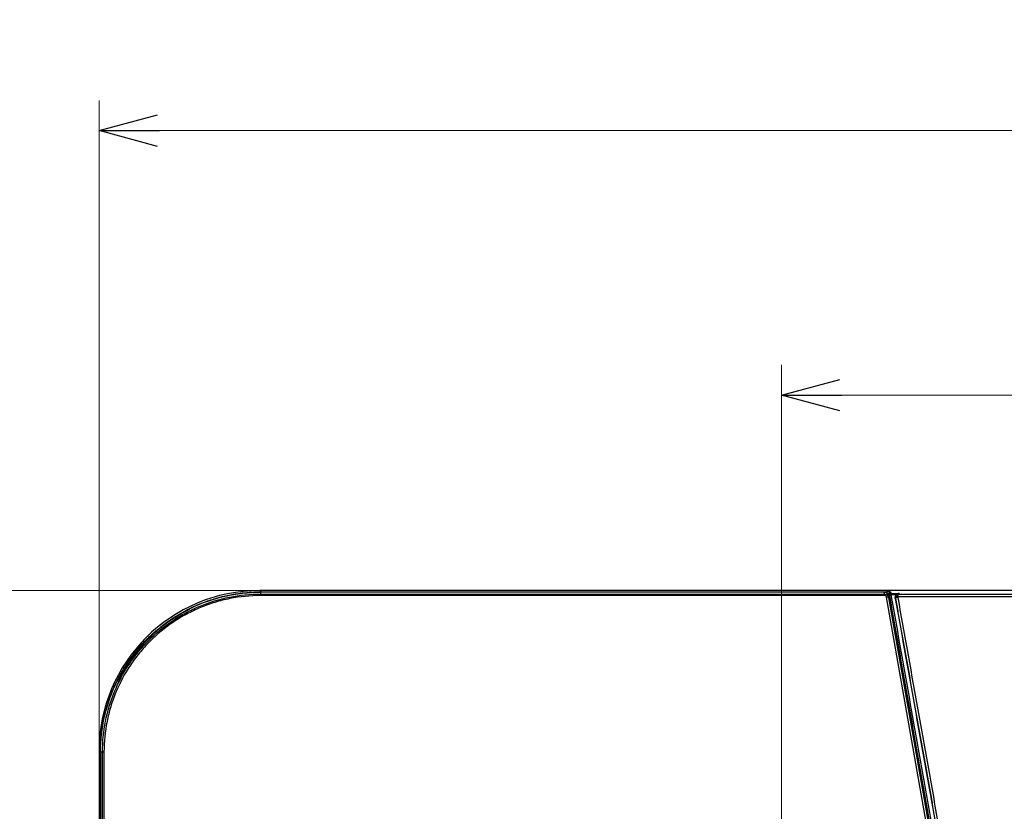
# Model space of a CAD drawing. Header units: millimetres. Extents: x 25 to 1935, y 715 to 2336.
# Tile 139 of 252: x 1237 to 1286, y 1048 to 1087. Entities that reach past the tile are written whole.
import ezdxf

# ---------------------------------------------------------------- set-up
doc = ezdxf.new("R2010")
doc.units = ezdxf.units.MM
doc.header["$LTSCALE"] = 2
doc.layers.get('0').update_dxf_attribs({"color": 2})
doc.styles.add('FS2312', font='simsun.ttf', dxfattribs={"width": 0.8})
doc.dimstyles.new('STANDARD$0', dxfattribs={"dimtxt": 3.5, "dimasz": 3, "dimexe": 1.5, "dimexo": 0.5, "dimgap": 1.5, "dimtad": 1, "dimdec": 1, "dimlfac": 5, "dimdsep": 46, "dimtxsty": 'FS2312', "dimblk1": 'OPEN', "dimblk2": 'OPEN', "dimsah": 1, "dimcen": 0, "dimclrd": 4, "dimclre": 4, "dimclrt": 4, "dimadec": 0, "dimazin": 0, "dimtfac": 1, "dimtdec": 1, "dimtmove": 1, "dimatfit": 0, "dimldrblk": 'OPEN', "dimfxl": 1, "dimtolj": 1, "dimtzin": 0, "dimlwd": 18, "dimlwe": 18, "dimarcsym": 1})

# ---------------------------------------------------------------- blocks, each defined once
blk = doc.blocks.new('_OPEN')
at = {"color": 0}
for p, q in [((-0.966, 0.259), (0, 0)), ((0, 0), (-1, 0)), ((0, 0), (-0.966, -0.259))]:
    blk.add_line(p, q, dxfattribs=at)
blk = doc.blocks.new('*D44')
at = {"color": 4, "lineweight": 18, "transparency": 16777216}
for p, q in [((1241.428, 1051.273), (1241.428, 1083.213)), ((1431.428, 1049.019), (1431.428, 1083.213)), ((1244.428, 1081.713), (1428.428, 1081.713))]:
    blk.add_line(p, q, dxfattribs=at)
at = {"layer": 'Defpoints', "color": 0, "transparency": 16777216}
for p in [(1431.428, 1081.713), (1241.428, 1050.773), (1431.428, 1048.519)]:
    blk.add_point(p, dxfattribs=at)
at = {"color": 4, "lineweight": 18, "transparency": 16777216, "xscale": 3, "yscale": 3, "zscale": 3, "rotation": 180}
blk.add_blockref('_OPEN', (1241.428, 1081.713), dxfattribs=at)
at = {"color": 4, "lineweight": 18, "transparency": 16777216, "xscale": 3, "yscale": 3, "zscale": 3}
blk.add_blockref('_OPEN', (1431.428, 1081.713), dxfattribs=at)
at = {"color": 4, "transparency": 16777216, "insert": (1336.428, 1084.963), "char_height": 3.5, "attachment_point": 5, "style": 'FS2312'}
blk.add_mtext('\\A1;950', dxfattribs=at)
blk = doc.blocks.new('*D46')
at = {"color": 4, "lineweight": 18, "transparency": 16777216}
for p, q in [((1275.228, 1018.123), (1275.228, 1070.112)), ((1397.628, 1018.515), (1397.628, 1070.112)), ((1278.228, 1068.612), (1394.628, 1068.612))]:
    blk.add_line(p, q, dxfattribs=at)
at = {"layer": 'Defpoints', "color": 0, "transparency": 16777216}
for p in [(1397.628, 1068.612), (1397.628, 1018.015), (1275.228, 1017.623)]:
    blk.add_point(p, dxfattribs=at)
at = {"color": 4, "lineweight": 18, "transparency": 16777216, "xscale": 3, "yscale": 3, "zscale": 3, "rotation": 180}
blk.add_blockref('_OPEN', (1275.228, 1068.612), dxfattribs=at)
at = {"color": 4, "lineweight": 18, "transparency": 16777216, "xscale": 3, "yscale": 3, "zscale": 3}
blk.add_blockref('_OPEN', (1397.628, 1068.612), dxfattribs=at)
at = {"color": 4, "transparency": 16777216, "insert": (1336.428, 1071.862), "char_height": 3.5, "attachment_point": 5, "style": 'FS2312'}
blk.add_mtext('\\A1;612', dxfattribs=at)
blk = doc.blocks.new('*D48')
at = {"color": 4, "lineweight": 18, "transparency": 16777216}
for p, q in [((1249.441, 1058.92), (1206.239, 1058.92)), ((1207.739, 1055.92), (1207.739, 871.92)), ((1252.306, 868.92), (1206.239, 868.92))]:
    blk.add_line(p, q, dxfattribs=at)
at = {"layer": 'Defpoints', "color": 0, "transparency": 16777216}
for p in [(1249.941, 1058.92), (1207.739, 868.92), (1252.806, 868.92)]:
    blk.add_point(p, dxfattribs=at)
at = {"color": 4, "lineweight": 18, "transparency": 16777216, "xscale": 3, "yscale": 3, "zscale": 3}
for p, rotation in [((1207.739, 1058.92), 90), ((1207.739, 868.92), 270)]:
    blk.add_blockref('_OPEN', p, dxfattribs=dict(at, rotation=rotation))
at = {"color": 4, "transparency": 16777216, "insert": (1204.489, 963.92), "char_height": 3.5, "attachment_point": 5, "rotation": 90, "style": 'FS2312'}
blk.add_mtext('\\A1;950', dxfattribs=at)

msp = doc.modelspace()

# ---------------------------------------------------------------- linework, layer by layer
at = {"color": 2, "linetype": 'Continuous', "lineweight": 30}
for p, q in [((1249.398, 1058.92), (1249.458, 1058.86)), ((1423.459, 1058.92), (1249.398, 1058.92)), ((1249.428, 1058.843), (1249.428, 1058.745)), ((1249.458, 1058.86), (1280.425, 1058.86)), ((1249.458, 1058.86), (1249.458, 1058.838)), ((1280.312, 1058.845), (1253.448, 1058.845)), ((1280.329, 1058.746), (1280.312, 1058.845)), ((1280.425, 1058.809), (1280.425, 1058.86)), ((1280.676, 1058.783), (1280.643, 1058.841)), ((1280.676, 1058.783), (1280.73, 1058.783)), ((1280.73, 1058.783), (1280.747, 1058.783)), ((1280.747, 1058.783), (1281.06, 1058.781)), ((1281.06, 1058.781), (1281.06, 1058.751)), ((1281.06, 1058.751), (1391.797, 1058.751)), ((1280.329, 1058.678), (1254.051, 1058.678)), ((1254.056, 1058.746), (1280.329, 1058.746)), ((1280.329, 1058.746), (1280.329, 1058.678)), ((1282.393, 1047.437), (1280.428, 1058.593)), ((1280.51, 1058.674), (1280.527, 1058.578)), ((1280.527, 1058.578), (1282.491, 1047.438)), ((1280.742, 1058.715), (1280.67, 1058.715)), ((1280.759, 1058.714), (1280.742, 1058.715)), ((1280.918, 1058.714), (1280.759, 1058.714)), ((1280.891, 1058.538), (1280.865, 1058.534)), ((1391.866, 1058.616), (1280.99, 1058.616)), ((1241.428, 1050.951), (1241.428, 876.89)), ((1241.488, 1050.891), (1241.428, 1050.951)), ((1241.488, 1019.924), (1241.488, 1050.891)), ((1241.488, 1050.891), (1241.511, 1050.891)), ((1241.603, 1050.92), (1241.505, 1050.92))]:
    msp.add_line(p, q, dxfattribs=at)
at = {"color": 2, "linetype": 'Continuous', "lineweight": 30, "flags": 128}
for points in [[(1280.527, 1058.578), (1280.524, 1058.583), (1280.518, 1058.588), (1280.508, 1058.592), (1280.496, 1058.595), (1280.481, 1058.596), (1280.465, 1058.596), (1280.447, 1058.595), (1280.428, 1058.593)], [(1280.577, 1058.667), (1280.554, 1058.707), (1280.544, 1058.725)]]:
    msp.add_lwpolyline(points, dxfattribs=at)
at = {"color": 2, "linetype": 'Continuous', "lineweight": 30}
for centre, radius, start, end in [((1280.643, 1058.741), 0.1, 90.1888, 188.9735), ((1280.676, 1058.683), 0.1, 90.1888, 188.9755), ((1280.991, 1058.723), 0.321, 169.2523, 181.4785), ((1250.291, 1058.684), 0.865, 175.9126, 180.6106), ((1280.668, 1058.604), 0.111, 88.8604, 145.2666), ((1280.989, 1058.458), 0.127, 89.8547, 140.866), ((1280.95, 1058.51), 0.113, 69.3362, 120.151), ((1249.428, 1050.92), 7.897, 117.1846, 152.8154), ((1241.665, 1050.057), 0.865, 89.3894, 94.0874)]:
    msp.add_arc(centre, radius, start, end, dxfattribs=at)
for centre, major_axis, ratio, start_param, end_param in [((1249.459, 1050.89), (-5.7, 5.7), 0.992433, 5.501585, 7.064785), ((1252.526, 1054.019), (6.244, 6.244), 0.868224, 1.781002, 1.783818), ((1246.33, 1047.822), (6.244, 6.244), 0.868224, 1.357775, 1.36059)]:
    msp.add_ellipse(centre, major_axis=major_axis, ratio=ratio, start_param=start_param, end_param=end_param, dxfattribs=at)
for points, knots in [([(1241.547, 1051.841), (1241.573, 1052.062), (1241.609, 1052.282), (1241.699, 1052.718), (1241.752, 1052.934), (1241.939, 1053.57), (1242.098, 1053.98), (1242.386, 1054.575), (1242.49, 1054.77), (1242.66, 1055.056), (1242.719, 1055.151), (1242.84, 1055.337), (1242.903, 1055.429), (1243.223, 1055.879), (1243.507, 1056.214), (1243.974, 1056.682), (1244.136, 1056.831), (1244.39, 1057.046), (1244.477, 1057.117), (1244.653, 1057.253), (1244.742, 1057.319), (1245.192, 1057.64), (1245.57, 1057.864), (1246.164, 1058.152), (1246.367, 1058.24), (1246.78, 1058.4), (1246.992, 1058.472), (1247.631, 1058.66), (1248.065, 1058.749), (1248.508, 1058.802)], [0, 0, 0, 0, 0.0625, 0.0625, 0.125, 0.125, 0.25, 0.25, 0.3125, 0.3125, 0.34375, 0.34375, 0.375, 0.375, 0.5, 0.5, 0.5625, 0.5625, 0.59375, 0.59375, 0.625, 0.625, 0.75, 0.75, 0.8125, 0.8125, 0.875, 0.875, 1, 1, 1, 1]), ([(1246.003, 1058.065), (1246.532, 1058.319), (1247.086, 1058.513), (1247.956, 1058.711), (1248.248, 1058.761), (1248.835, 1058.827), (1249.131, 1058.843), (1249.428, 1058.843)], [0, 0, 0, 0, 0.5, 0.5, 0.75, 0.75, 1, 1, 1, 1]), ([(1253.448, 1058.845), (1252.778, 1058.845), (1252.108, 1058.844), (1251.103, 1058.844), (1250.768, 1058.844), (1250.266, 1058.843), (1250.098, 1058.843), (1249.763, 1058.843), (1249.596, 1058.843), (1249.428, 1058.843)], [0, 0, 0, 0, 0.5, 0.5, 0.75, 0.75, 0.875, 0.875, 1, 1, 1, 1]), ([(1280.312, 1058.845), (1280.336, 1058.845), (1280.36, 1058.84), (1280.405, 1058.823), (1280.426, 1058.81), (1280.479, 1058.762), (1280.502, 1058.719), (1280.51, 1058.674)], [0, 0, 0, 0, 0.25, 0.25, 0.5, 0.5, 1, 1, 1, 1]), ([(1280.643, 1058.841), (1280.641, 1058.843), (1280.635, 1058.846), (1280.612, 1058.85), (1280.597, 1058.852), (1280.558, 1058.856), (1280.534, 1058.858), (1280.482, 1058.86), (1280.454, 1058.86), (1280.425, 1058.86)], [0, 0, 0, 0, 0.25, 0.25, 0.5, 0.5, 0.75, 0.75, 1, 1, 1, 1]), ([(1280.544, 1058.725), (1280.543, 1058.729), (1280.538, 1058.74), (1280.521, 1058.757), (1280.493, 1058.773), (1280.468, 1058.784), (1280.45, 1058.788), (1280.446, 1058.789)], [0, 0, 0, 0, 0.190373, 0.462311, 0.70593, 0.920808, 1, 1, 1, 1]), ([(1280.894, 1058.608), (1280.903, 1058.649), (1280.925, 1058.684), (1280.969, 1058.723), (1280.986, 1058.733), (1281.022, 1058.747), (1281.041, 1058.751), (1281.06, 1058.751)], [0, 0, 0, 0, 0.5, 0.5, 0.75, 0.75, 1, 1, 1, 1]), ([(1281.06, 1058.781), (1281.053, 1058.781), (1281.04, 1058.78), (1281.021, 1058.776), (1281.003, 1058.77), (1280.982, 1058.762), (1280.96, 1058.75), (1280.937, 1058.733), (1280.924, 1058.72), (1280.918, 1058.714)], [0, 0, 0, 0, 0.1329913, 0.2504418, 0.3802432, 0.5001644, 0.6788422, 0.8446272, 1, 1, 1, 1]), ([(1280.99, 1058.616), (1280.994, 1058.655), (1281.004, 1058.687), (1281.022, 1058.723), (1281.029, 1058.732), (1281.043, 1058.746), (1281.051, 1058.75), (1281.06, 1058.751)], [0, 0, 0, 0, 0.5, 0.5, 0.75, 0.75, 1, 1, 1, 1]), ([(1241.603, 1050.92), (1241.602, 1051.437), (1241.652, 1051.945), (1241.8, 1052.696), (1241.862, 1052.944), (1241.974, 1053.312), (1242.014, 1053.435), (1242.101, 1053.678), (1242.147, 1053.798), (1242.392, 1054.39), (1242.632, 1054.84), (1242.986, 1055.372), (1243.06, 1055.477), (1243.213, 1055.683), (1243.293, 1055.785), (1243.538, 1056.084), (1243.71, 1056.274), (1244.251, 1056.816), (1244.645, 1057.14), (1245.179, 1057.497), (1245.289, 1057.567), (1245.51, 1057.699), (1245.621, 1057.762), (1245.96, 1057.944), (1246.19, 1058.053), (1246.661, 1058.248), (1246.901, 1058.334), (1247.269, 1058.445), (1247.392, 1058.48), (1247.642, 1058.542), (1247.768, 1058.571), (1248.4, 1058.696), (1248.911, 1058.746), (1249.428, 1058.745)], [0, 0, 0, 0, 0.125, 0.125, 0.1875, 0.1875, 0.21875, 0.21875, 0.25, 0.25, 0.375, 0.375, 0.40625, 0.40625, 0.4375, 0.4375, 0.5, 0.5, 0.625, 0.625, 0.65625, 0.65625, 0.6875, 0.6875, 0.75, 0.75, 0.8125, 0.8125, 0.84375, 0.84375, 0.875, 0.875, 1, 1, 1, 1]), ([(1249.426, 1058.674), (1248.915, 1058.674), (1248.409, 1058.623), (1247.783, 1058.498), (1247.658, 1058.469), (1247.411, 1058.407), (1247.289, 1058.373), (1246.925, 1058.262), (1246.688, 1058.176), (1246.222, 1057.982), (1245.994, 1057.874), (1245.659, 1057.695), (1245.548, 1057.632), (1245.33, 1057.501), (1245.221, 1057.432), (1244.692, 1057.078), (1244.303, 1056.757), (1243.767, 1056.221), (1243.597, 1056.033), (1243.354, 1055.737), (1243.275, 1055.636), (1243.124, 1055.431), (1243.051, 1055.328), (1242.699, 1054.801), (1242.461, 1054.356), (1242.218, 1053.77), (1242.172, 1053.652), (1242.086, 1053.411), (1242.046, 1053.29), (1241.935, 1052.925), (1241.874, 1052.679), (1241.725, 1051.937), (1241.675, 1051.434), (1241.674, 1050.923)], [0, 0, 0, 0, 0.125, 0.125, 0.15625, 0.15625, 0.1875, 0.1875, 0.25, 0.25, 0.3125, 0.3125, 0.34375, 0.34375, 0.375, 0.375, 0.5, 0.5, 0.5625, 0.5625, 0.59375, 0.59375, 0.625, 0.625, 0.75, 0.75, 0.78125, 0.78125, 0.8125, 0.8125, 0.875, 0.875, 1, 1, 1, 1]), ([(1254.056, 1058.679), (1253.284, 1058.678), (1252.513, 1058.678), (1251.355, 1058.677), (1250.969, 1058.677), (1250.391, 1058.676), (1250.198, 1058.676), (1249.812, 1058.675), (1249.619, 1058.675), (1249.426, 1058.674)], [0, 0, 0, 0, 0.5, 0.5, 0.75, 0.75, 0.875, 0.875, 1, 1, 1, 1]), ([(1249.428, 1058.745), (1249.621, 1058.745), (1249.814, 1058.745), (1250.199, 1058.745), (1250.392, 1058.745), (1250.971, 1058.745), (1251.356, 1058.745), (1252.513, 1058.745), (1253.285, 1058.745), (1254.056, 1058.746)], [0, 0, 0, 0, 0.125, 0.125, 0.25, 0.25, 0.5, 0.5, 1, 1, 1, 1]), ([(1254.056, 1058.679), (1254.056, 1058.697), (1254.056, 1058.713), (1254.056, 1058.737), (1254.056, 1058.744), (1254.056, 1058.746)], [0, 0, 0, 0, 0.5, 0.5, 1, 1, 1, 1]), ([(1280.329, 1058.746), (1280.377, 1058.746), (1280.423, 1058.728), (1280.495, 1058.667), (1280.519, 1058.624), (1280.527, 1058.578)], [0, 0, 0, 0, 0.5, 0.5, 1, 1, 1, 1]), ([(1280.428, 1058.593), (1280.424, 1058.616), (1280.413, 1058.637), (1280.377, 1058.669), (1280.354, 1058.678), (1280.329, 1058.678)], [0, 0, 0, 0, 0.5, 0.5, 1, 1, 1, 1]), ([(1280.544, 1058.725), (1280.881, 1056.813), (1281.222, 1054.878), (1281.74, 1051.941), (1281.914, 1050.957), (1282.262, 1048.981), (1282.437, 1047.99), (1282.788, 1045.999), (1282.964, 1044.999), (1283.317, 1042.996), (1283.494, 1041.992), (1283.849, 1039.982), (1284.026, 1038.974), (1284.382, 1036.957), (1284.56, 1035.948), (1284.738, 1034.938)], [0, 0, 0, 0, 0.25, 0.25, 0.375, 0.375, 0.5, 0.5, 0.625, 0.625, 0.75, 0.75, 0.875, 0.875, 1, 1, 1, 1]), ([(1280.577, 1058.667), (1280.913, 1056.757), (1281.255, 1054.822), (1281.771, 1051.891), (1281.944, 1050.909), (1282.292, 1048.937), (1282.466, 1047.946), (1282.817, 1045.959), (1282.992, 1044.963), (1283.345, 1042.964), (1283.521, 1041.962), (1284.052, 1038.951), (1284.407, 1036.94), (1284.762, 1034.925)], [0, 0, 0, 0, 0.25, 0.25, 0.375, 0.375, 0.5, 0.5, 0.625, 0.625, 0.75, 0.75, 1, 1, 1, 1]), ([(1284.86, 1034.942), (1284.505, 1036.96), (1284.15, 1038.973), (1283.618, 1041.988), (1283.441, 1042.992), (1283.088, 1044.993), (1282.913, 1045.99), (1282.562, 1047.98), (1282.387, 1048.972), (1282.039, 1050.947), (1281.866, 1051.93), (1281.349, 1054.864), (1281.007, 1056.803), (1280.67, 1058.715)], [0, 0, 0, 0, 0.25, 0.25, 0.375, 0.375, 0.5, 0.5, 0.625, 0.625, 0.75, 0.75, 1, 1, 1, 1]), ([(1280.865, 1058.534), (1280.862, 1058.55), (1280.861, 1058.566), (1280.863, 1058.598), (1280.866, 1058.614), (1280.879, 1058.66), (1280.896, 1058.69), (1280.918, 1058.714)], [0, 0, 0, 0, 0.25, 0.25, 0.5, 0.5, 1, 1, 1, 1]), ([(1280.865, 1058.534), (1281.205, 1056.637), (1281.548, 1054.72), (1282.067, 1051.814), (1282.24, 1050.841), (1282.589, 1048.884), (1282.764, 1047.9), (1283.115, 1045.927), (1283.291, 1044.938), (1283.643, 1042.954), (1283.819, 1041.959), (1284.348, 1038.97), (1284.701, 1036.973), (1285.054, 1034.973)], [0, 0, 0, 0, 0.25, 0.25, 0.375, 0.375, 0.5, 0.5, 0.625, 0.625, 0.75, 0.75, 1, 1, 1, 1]), ([(1280.891, 1058.538), (1280.889, 1058.55), (1280.888, 1058.562), (1280.889, 1058.585), (1280.891, 1058.597), (1280.894, 1058.608)], [0, 0, 0, 0, 0.5, 0.5, 1, 1, 1, 1]), ([(1285.08, 1034.977), (1284.727, 1036.977), (1284.374, 1038.974), (1283.845, 1041.963), (1283.669, 1042.958), (1283.317, 1044.942), (1283.141, 1045.931), (1282.79, 1047.903), (1282.615, 1048.887), (1282.266, 1050.844), (1281.919, 1052.791), (1281.575, 1054.718), (1281.318, 1056.156), (1281.232, 1056.634), (1281.104, 1057.35), (1281.061, 1057.588), (1280.976, 1058.063), (1280.933, 1058.301), (1280.891, 1058.538)], [0, 0, 0, 0, 0.25, 0.25, 0.375, 0.375, 0.5, 0.5, 0.625, 0.625, 0.75, 0.875, 0.875, 0.9375, 0.9375, 0.96875, 0.96875, 1, 1, 1, 1]), ([(1280.989, 1058.585), (1281.33, 1056.685), (1281.673, 1054.765), (1282.191, 1051.856), (1282.365, 1050.882), (1282.714, 1048.922), (1282.889, 1047.937), (1283.239, 1045.962), (1283.415, 1044.971), (1283.767, 1042.985), (1283.943, 1041.989), (1284.473, 1038.996), (1284.825, 1036.997), (1285.178, 1034.995)], [0, 0, 0, 0, 0.25, 0.25, 0.375, 0.375, 0.5, 0.5, 0.625, 0.625, 0.75, 0.75, 1, 1, 1, 1]), ([(1245.908, 1057.997), (1245.905, 1057.994), (1245.894, 1057.986), (1245.862, 1057.967), (1245.842, 1057.956), (1245.82, 1057.945)], [0, 0, 0, 0, 0.5, 0.5, 1, 1, 1, 1]), ([(1246.003, 1058.065), (1245.982, 1058.055), (1245.963, 1058.045), (1245.933, 1058.027), (1245.924, 1058.021), (1245.921, 1058.018)], [0, 0, 0, 0, 0.5, 0.5, 1, 1, 1, 1]), ([(1242.331, 1054.427), (1242.328, 1054.425), (1242.321, 1054.416), (1242.304, 1054.386), (1242.294, 1054.366), (1242.284, 1054.346)], [0, 0, 0, 0, 0.5, 0.5, 1, 1, 1, 1]), ([(1242.404, 1054.528), (1242.393, 1054.507), (1242.381, 1054.486), (1242.362, 1054.454), (1242.355, 1054.444), (1242.351, 1054.441)], [0, 0, 0, 0, 0.5, 0.5, 1, 1, 1, 1]), ([(1241.505, 1050.92), (1241.505, 1051.516), (1241.572, 1052.101), (1241.767, 1052.961), (1241.848, 1053.245), (1242.044, 1053.807), (1242.157, 1054.081), (1242.284, 1054.346)], [0, 0, 0, 0, 0.5, 0.5, 0.75, 0.75, 1, 1, 1, 1]), ([(1241.547, 1051.841), (1241.547, 1051.841), (1241.548, 1051.841), (1241.55, 1051.84), (1241.559, 1051.838), (1241.574, 1051.836), (1241.582, 1051.835)], [0, 0, 0, 0, 0.055336, 0.171687, 0.611663, 1, 1, 1, 1]), ([(1241.505, 1050.92), (1241.506, 1050.753), (1241.505, 1050.585), (1241.505, 1050.251), (1241.505, 1050.083), (1241.505, 1049.581), (1241.505, 1049.246), (1241.504, 1048.241), (1241.504, 1047.571), (1241.504, 1046.901)], [0, 0, 0, 0, 0.125, 0.125, 0.25, 0.25, 0.5, 0.5, 1, 1, 1, 1]), ([(1241.603, 1046.293), (1241.603, 1047.064), (1241.604, 1047.835), (1241.604, 1048.992), (1241.604, 1049.378), (1241.604, 1049.956), (1241.604, 1050.149), (1241.604, 1050.535), (1241.604, 1050.728), (1241.603, 1050.92)], [0, 0, 0, 0, 0.5, 0.5, 0.75, 0.75, 0.875, 0.875, 1, 1, 1, 1]), ([(1241.674, 1050.923), (1241.674, 1050.73), (1241.674, 1050.537), (1241.672, 1050.151), (1241.672, 1049.958), (1241.672, 1049.379), (1241.672, 1048.993), (1241.671, 1047.836), (1241.67, 1047.064), (1241.67, 1046.292)], [0, 0, 0, 0, 0.125, 0.125, 0.25, 0.25, 0.5, 0.5, 1, 1, 1, 1])]:
    msp.add_open_spline(points, degree=3, knots=knots, dxfattribs=at)
for points in [[(1248.508, 1058.802), (1248.823, 1058.841), (1249.14, 1058.86), (1249.458, 1058.86)], [(1280.99, 1058.616), (1280.988, 1058.606), (1280.988, 1058.595), (1280.989, 1058.585)], [(1241.488, 1050.891), (1241.488, 1051.209), (1241.508, 1051.525), (1241.547, 1051.841)]]:
    msp.add_open_spline(points, degree=3, dxfattribs=at)

# ---------------------------------------------------------------- dimensions: what is measured, and where the dimension line sits
for base, p1, p2, picture, middle in [((1431.428, 1081.713), (1241.428, 1050.773), (1431.428, 1048.519), '*D44', (1336.428, 1084.963)), ((1397.628, 1068.612), (1275.228, 1017.623), (1397.628, 1018.015), '*D46', (1336.428, 1071.862))]:
    dim = msp.add_linear_dim(base=base, p1=p1, p2=p2, dimstyle='STANDARD$0')
    dim.commit()
    dim.dimension.update_dxf_attribs({"geometry": picture, "text_midpoint": middle})
dim = msp.add_linear_dim(base=(1207.739, 868.92), p1=(1249.941, 1058.92), p2=(1252.806, 868.92), angle=90, dimstyle='STANDARD$0')
dim.commit()
dim.dimension.update_dxf_attribs({"geometry": '*D48', "text_midpoint": (1204.489, 963.92)})

doc.saveas('drawing.dxf')
